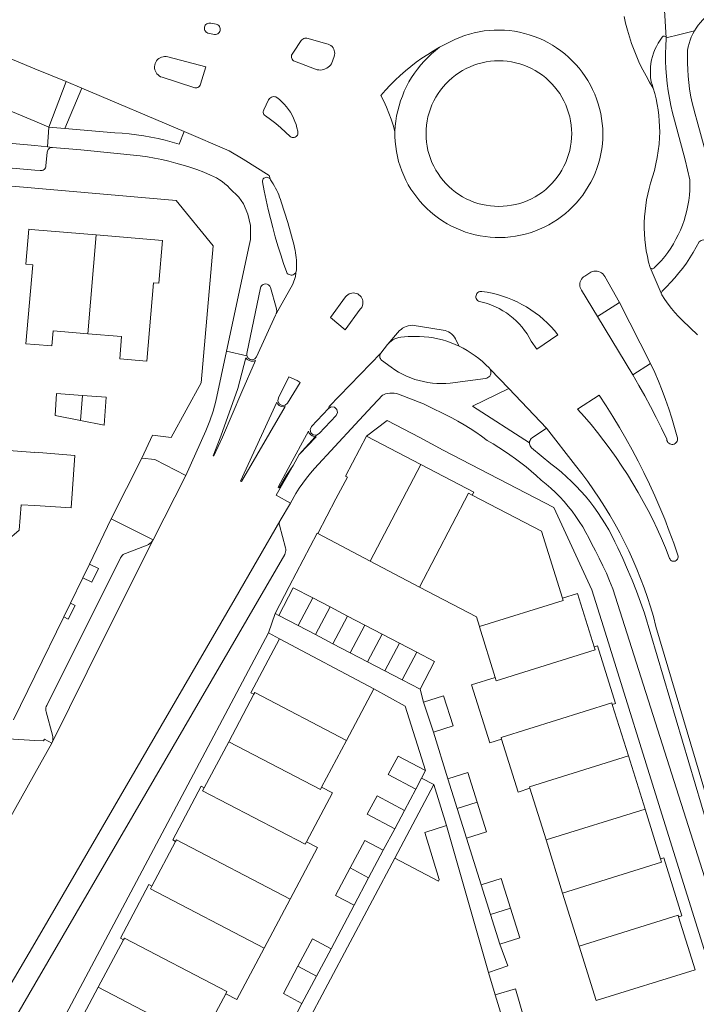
# Model space of a CAD drawing. Header units: metres. Extents: x 89888 to 94270, y 464165 to 468904.
# Tile 97 of 256: x 91870 to 91936, y 466057 to 466152. Entities that reach past the tile are written whole.
import ezdxf

# ---------------------------------------------------------------- set-up
doc = ezdxf.new("R2010")
doc.units = ezdxf.units.M
for name, color, linetype, lineweight in [('B_BEBOUWINGSGRENS_0', 251, 'CONTINUOUS', 13), ('B_TUSSENMUUR_0', 251, 'CONTINUOUS', 13), ('G_GRENS_ALGEMEEN_0', 251, 'CONTINUOUS', 13), ('T_MUUR_30CM_LIJN_0', 251, 'CONTINUOUS', 13), ('V_WEGGRENS_0', 251, 'CONTINUOUS', 13)]:
    doc.layers.add(name, color=color, linetype=linetype, lineweight=lineweight)

# ---------------------------------------------------------------- blocks, each defined once
blk = doc.blocks.new('OGT_BLOK2_ACAD_1_FMEBLOCK6')
at = {"layer": 'B_BEBOUWINGSGRENS_0'}
for points in [[(-18.691, -10.916), (-16.905, 4.217), (-17.093, 4.233), (-16.107, 10.916), (18.691, 8.258)], [(18.691, 3.08), (17.349, 3.155), (17.154, 0.711), (15.977, -0.342), (14.737, -0.271)]]:
    blk.add_lwpolyline(points, dxfattribs=at)
blk = doc.blocks.new('OGT_BLOK3_ACAD_1_FMEBLOCK26')
at = {"layer": 'V_WEGGRENS_0'}
blk.add_line((-10.631, -21.971), (-11.348, -21.577), dxfattribs=at)
blk.add_lwpolyline([(-11.348, -20.771), (1.271, 2.997), (11.348, 21.971)], dxfattribs=at)
blk = doc.blocks.new('OGT_BLOK3_ACAD_1_FMEBLOCK1')
at = {"layer": 'B_BEBOUWINGSGRENS_0'}
blk.add_line((2.981, 5.138), (-2.982, 5.636), dxfattribs=at)
blk.add_lwpolyline([(-2.982, -5.499), (-1.338, -5.636), (-1.217, -4.182), (2.165, -4.464)], dxfattribs=at)

msp = doc.modelspace()

# ---------------------------------------------------------------- linework, layer by layer
at = {"layer": 'B_BEBOUWINGSGRENS_0'}
for p, q in [((91904.106, 466111.924), (91909.377, 466109.17)), ((91899.375, 466102.452), (91901.138, 466105.817)), ((91904.47, 466099.771), (91899.375, 466102.452)), ((91909.249, 466097.256), (91904.47, 466099.771)), ((91898.882, 466096.204), (91900.565, 466095.323)), ((91900.565, 466095.323), (91902.249, 466094.442)), ((91897.48, 466093.516), (91895.583, 466094.509)), ((91902.249, 466094.442), (91903.932, 466093.561)), ((91899.163, 466092.636), (91897.48, 466093.516)), ((91903.932, 466093.561), (91905.615, 466092.68)), ((91895.661, 466092.229), (91904.818, 466087.362)), ((91900.842, 466091.757), (91899.163, 466092.636)), ((91905.615, 466092.68), (91907.299, 466091.799)), ((91902.53, 466090.874), (91900.842, 466091.757)), ((91907.299, 466091.799), (91908.982, 466090.918)), ((91904.213, 466089.993), (91902.53, 466090.874)), ((91908.982, 466090.918), (91910.71, 466090.014)), ((91905.897, 466089.112), (91904.213, 466089.993)), ((91907.58, 466088.232), (91905.897, 466089.112)), ((91910.71, 466090.014), (91909.305, 466087.329)), ((91909.305, 466087.329), (91907.58, 466088.232)), ((91904.818, 466087.362), (91902.157, 466082.357)), ((91890.723, 466082.235), (91893.176, 466086.842)), ((91910.595, 466083.145), (91909.653, 466086.074)), ((91927.975, 466085.846), (91929.537, 466080.849)), ((91888.336, 466077.752), (91890.723, 466082.235)), ((91902.157, 466082.357), (91899.748, 466077.825)), ((91929.537, 466080.849), (91931.149, 466075.693)), ((91909.455, 466078.69), (91908.899, 466077.634)), ((91909.845, 466079.431), (91909.455, 466078.69)), ((91912.901, 466075.744), (91911.996, 466078.624)), ((91921.541, 466072.688), (91919.979, 466077.704)), ((91913.807, 466072.864), (91912.901, 466075.744)), ((91907.803, 466075.556), (91906.846, 466073.775)), ((91931.149, 466075.693), (91932.662, 466070.851)), ((91883.261, 466068.208), (91885.564, 466072.547)), ((91923.147, 466067.532), (91921.541, 466072.688)), ((91905.729, 466071.681), (91904.314, 466069.012)), ((91904.314, 466069.012), (91902.899, 466066.343)), ((91916.143, 466065.452), (91915.234, 466068.328)), ((91924.752, 466062.376), (91923.147, 466067.532)), ((91896.68, 466066.942), (91894.151, 466062.171)), ((91917.053, 466062.576), (91916.143, 466065.452)), ((91878.054, 466058.39), (91880.506, 466062.997)), ((91900.668, 466062.124), (91899.25, 466059.46)), ((91899.25, 466059.46), (91897.833, 466056.797)), ((91875.669, 466053.908), (91878.054, 466058.39)), ((91890.439, 466057.742), (91888.019, 466053.189)), ((91917.502, 466054.694), (91916.605, 466057.631))]:
    msp.add_line(p, q, dxfattribs=at)
for points in [[(91871.898, 466131.969), (91871.299, 466132.019), (91871.017, 466128.632), (91871.71, 466128.567), (91871.038, 466120.906), (91871.898, 466120.835)], [(91877.045, 466121.87), (91880.327, 466121.596), (91880.145, 466119.426), (91882.776, 466119.206), (91883.41, 466126.825), (91883.943, 466126.781), (91884.289, 466130.936), (91877.861, 466131.472)], [(91876.535, 466115.871), (91873.993, 466116.058), (91873.874, 466113.92), (91876.329, 466113.442)], [(91876.329, 466113.442), (91878.631, 466112.993), (91878.813, 466115.703), (91876.535, 466115.871)], [(91901.138, 466105.817), (91902.243, 466107.925), (91902.064, 466108.019), (91904.106, 466111.924)], [(91871.898, 466110.35), (91875.772, 466110.054), (91875.419, 466104.972), (91871.898, 466105.171)], [(91909.377, 466109.17), (91914.519, 466106.483), (91914.367, 466106.193)], [(91914.367, 466106.193), (91921.094, 466102.678), (91923.133, 466096.17)], [(91895.583, 466094.509), (91896.982, 466097.198), (91898.882, 466096.204)], [(91915.069, 466093.421), (91914.771, 466094.351), (91909.249, 466097.256)], [(91923.133, 466096.17), (91924.591, 466096.63), (91926.221, 466091.462)], [(91916.611, 466088.477), (91915.081, 466093.383), (91915.069, 466093.421)], [(91893.176, 466086.842), (91892.883, 466086.997), (91895.661, 466092.229)], [(91926.221, 466091.462), (91926.542, 466091.562), (91928.291, 466085.944), (91927.975, 466085.846)], [(91917.223, 466082.48), (91916.064, 466082.121), (91914.315, 466087.768), (91916.611, 466088.477)], [(91909.653, 466086.074), (91911.586, 466086.696), (91912.528, 466083.767), (91910.595, 466083.145)], [(91919.979, 466077.704), (91918.833, 466077.336), (91917.223, 466082.48)], [(91908.899, 466077.634), (91906.218, 466079.044), (91907.163, 466080.842), (91909.845, 466079.431)], [(91911.996, 466078.624), (91913.942, 466079.236), (91914.845, 466076.356)], [(91885.564, 466072.547), (91885.285, 466072.696), (91888.053, 466077.902), (91888.336, 466077.752)], [(91899.748, 466077.825), (91900.808, 466077.262), (91898.278, 466072.503)], [(91906.846, 466073.775), (91904.177, 466075.209), (91905.133, 466076.989), (91907.803, 466075.556)], [(91914.845, 466076.356), (91915.748, 466073.475), (91913.807, 466072.864)], [(91898.278, 466072.503), (91899.331, 466071.943), (91896.68, 466066.942)], [(91902.512, 466069.967), (91903.926, 466072.636), (91905.729, 466071.681)], [(91932.662, 466070.851), (91932.972, 466070.948), (91934.726, 466065.33), (91934.401, 466065.229)], [(91902.899, 466066.343), (91901.097, 466067.298), (91902.512, 466069.967)], [(91880.506, 466062.997), (91880.215, 466063.151), (91882.979, 466068.358), (91883.261, 466068.208)], [(91915.234, 466068.328), (91917.179, 466068.943), (91918.088, 466066.068)], [(91918.088, 466066.068), (91918.998, 466063.192), (91917.053, 466062.576)], [(91934.401, 466065.229), (91936.023, 466060.063), (91926.403, 466057.074), (91924.752, 466062.376)], [(91897.45, 466060.419), (91898.867, 466063.082), (91900.668, 466062.124)], [(91894.151, 466062.171), (91891.504, 466057.177), (91890.439, 466057.742)], [(91897.833, 466056.797), (91896.032, 466057.755), (91897.45, 466060.419)], [(91916.605, 466057.631), (91918.559, 466058.227), (91919.426, 466055.306), (91917.502, 466054.694)]]:
    msp.add_lwpolyline(points, dxfattribs=at)
at = {"layer": 'B_TUSSENMUUR_0'}
for p, q in [((91877.045, 466121.87), (91877.861, 466131.472)), ((91876.329, 466113.442), (91876.535, 466115.871)), ((91904.47, 466099.771), (91909.377, 466109.17)), ((91897.48, 466093.516), (91898.882, 466096.204)), ((91899.163, 466092.636), (91900.565, 466095.323)), ((91900.842, 466091.757), (91902.249, 466094.442)), ((91902.53, 466090.874), (91903.932, 466093.561)), ((91904.213, 466089.993), (91905.615, 466092.68)), ((91905.897, 466089.112), (91907.299, 466091.799)), ((91907.58, 466088.232), (91908.982, 466090.918)), ((91914.845, 466076.356), (91912.901, 466075.744)), ((91931.149, 466075.693), (91921.541, 466072.688)), ((91902.512, 466069.967), (91904.314, 466069.012)), ((91918.088, 466066.068), (91916.143, 466065.452)), ((91897.45, 466060.419), (91899.25, 466059.46)), ((91888.019, 466053.189), (91878.054, 466058.39))]:
    msp.add_line(p, q, dxfattribs=at)
for points in [[(91909.249, 466097.256), (91914.011, 466106.379), (91914.367, 466106.193)], [(91915.069, 466093.421), (91923.197, 466095.963), (91923.133, 466096.17)], [(91916.611, 466088.477), (91916.711, 466088.157), (91926.317, 466091.156), (91926.221, 466091.462)], [(91893.176, 466086.842), (91893.259, 466087.002), (91902.157, 466082.357)], [(91927.975, 466085.846), (91927.921, 466086.017), (91917.174, 466082.635), (91917.223, 466082.48)], [(91890.723, 466082.235), (91899.624, 466077.588), (91899.748, 466077.825)], [(91929.537, 466080.849), (91919.935, 466077.843), (91919.979, 466077.704)], [(91888.336, 466077.752), (91888.187, 466077.467), (91898.154, 466072.265), (91898.278, 466072.503)], [(91885.564, 466072.547), (91885.645, 466072.702), (91896.68, 466066.942)], [(91932.662, 466070.851), (91932.76, 466070.538), (91923.147, 466067.532)], [(91883.261, 466068.208), (91883.116, 466067.931), (91894.151, 466062.171)], [(91934.401, 466065.229), (91934.354, 466065.38), (91924.752, 466062.376)], [(91880.506, 466062.997), (91880.59, 466063.158), (91890.552, 466057.958), (91890.439, 466057.742)]]:
    msp.add_lwpolyline(points, dxfattribs=at)
at = {"layer": 'G_GRENS_ALGEMEEN_0'}
for p, q in [((91877.219, 466099.498), (91876.565, 466098.159)), ((91875.364, 466095.7), (91874.706, 466094.353)), ((91894.594, 466092.805), (91895.661, 466092.229)), ((91909.653, 466086.074), (91909.305, 466087.329)), ((91911.996, 466078.624), (91910.595, 466083.145)), ((91911.869, 466074.094), (91915.956, 466059.807)), ((91915.234, 466068.328), (91913.807, 466072.864)), ((91916.605, 466057.631), (91915.956, 466059.807))]:
    msp.add_line(p, q, dxfattribs=at)
for points in [[(91904.818, 466087.362), (91907.845, 466085.694), (91909.845, 466079.431)], [(91915.956, 466059.807), (91917.818, 466060.461), (91917.053, 466062.576)]]:
    msp.add_lwpolyline(points, dxfattribs=at)
at = {"layer": 'T_MUUR_30CM_LIJN_0'}
msp.add_line((91895.583, 466094.509), (91895.245, 466094.687), dxfattribs=at)
msp.add_lwpolyline([(91895.245, 466094.687), (91896.598, 466097.31), (91899.314, 466102.484), (91899.375, 466102.452)], dxfattribs=at)
at = {"layer": 'V_WEGGRENS_0'}
for p, q in [((91871.898, 466147.623), (91866.911, 466149.674)), ((91874.949, 466146.369), (91871.898, 466147.623)), ((91871.898, 466142.516), (91863.996, 466145.863)), ((91873.266, 466141.937), (91874.949, 466146.369)), ((91874.796, 466141.816), (91876.468, 466145.744)), ((91876.468, 466145.744), (91874.949, 466146.369)), ((91876.468, 466145.744), (91886.396, 466141.513)), ((91873.266, 466141.937), (91871.898, 466142.516)), ((91873.116, 466140.042), (91873.266, 466141.937)), ((91873.266, 466141.937), (91874.796, 466141.816)), ((91871.898, 466140.151), (91873.116, 466140.042)), ((91873.611, 466139.982), (91873.116, 466140.042)), ((91871.898, 466136.005), (91885.624, 466134.805)), ((91897.226, 466127.794), (91897.317, 466128.078)), ((91932.721, 466125.824), (91931.644, 466128.294)), ((91926.535, 466123.543), (91928.662, 466124.901)), ((91931.697, 466118.985), (91928.662, 466124.901)), ((91926.535, 466123.543), (91929.96, 466117.872)), ((91907.309, 466122.171), (91906.174, 466120.862)), ((91892.49, 466119.724), (91890.513, 466120.164)), ((91931.697, 466118.985), (91929.96, 466117.872)), ((91916.098, 466118.438), (91917.916, 466116.538)), ((91917.916, 466116.538), (91921.597, 466112.692)), ((91926.683, 466115.91), (91924.599, 466114.557)), ((91904.106, 466111.924), (91906.11, 466113.428)), ((91897.567, 466110.126), (91899.106, 466111.866)), ((91897.567, 466110.126), (91899.201, 466111.856)), ((91899.106, 466111.866), (91899.243, 466112.02)), ((91899.201, 466111.856), (91899.106, 466111.866)), ((91882.303, 466109.798), (91879.312, 466103.886)), ((91896.979, 466109.066), (91897.567, 466110.126)), ((91895.337, 466106.2), (91896.979, 466109.066)), ((91883.388, 466101.842), (91886.565, 466108.096)), ((91896.711, 466105.401), (91895.337, 466106.2)), ((91879.312, 466103.886), (91877.219, 466099.498)), ((91879.312, 466103.886), (91883.388, 466101.842)), ((91876.565, 466098.159), (91875.364, 466095.7)), ((91874.706, 466094.353), (91871.898, 466088.602)), ((91894.594, 466092.805), (91895.245, 466094.687)), ((91871.898, 466088.602), (91869.823, 466084.353)), ((91868.779, 466082.544), (91871.898, 466082.355)), ((91871.898, 466079.14), (91873.536, 466082.079)), ((91873.536, 466082.079), (91873.546, 466082.098)), ((91868.667, 466073.342), (91871.898, 466079.14)), ((91910.629, 466078.072), (91909.455, 466078.69)), ((91906.855, 466070.916), (91910.629, 466078.072)), ((91908.899, 466077.634), (91907.803, 466075.556)), ((91910.629, 466078.072), (91911.869, 466074.094)), ((91906.846, 466073.775), (91905.729, 466071.681)), ((91890.334, 466039.828), (91906.855, 466070.916)), ((91902.899, 466066.343), (91900.668, 466062.124)), ((91897.833, 466056.797), (91895.596, 466052.56))]:
    msp.add_line(p, q, dxfattribs=at)
for points in [[(91932.239, 466154.724), (91932.39, 466154.616), (91932.529, 466154.492), (91932.653, 466154.354), (91932.762, 466154.203), (91932.854, 466154.042), (91932.928, 466153.871), (91932.982, 466153.694), (91933.018, 466153.511), (91933.033, 466153.326), (91933.215, 466150.607)], [(91929.119, 466152.709), (91929.269, 466152.037), (91929.441, 466151.371), (91929.635, 466150.711), (91929.851, 466150.057), (91930.089, 466149.412), (91930.348, 466148.774), (91930.627, 466148.145), (91930.928, 466147.526), (91931.249, 466146.917), (91931.59, 466146.319), (91931.95, 466145.733)], [(91935.944, 466151.291), (91936.119, 466151.575), (91936.312, 466151.847), (91936.521, 466152.106), (91936.746, 466152.352), (91936.986, 466152.584), (91937.24, 466152.8)], [(91889.491, 466151.961), (91888.984, 466152.047), (91888.883, 466152.062), (91888.78, 466152.056), (91888.682, 466152.029), (91888.59, 466151.982), (91888.51, 466151.919), (91888.445, 466151.84), (91888.397, 466151.749), (91888.368, 466151.651), (91888.36, 466151.549), (91888.373, 466151.447), (91888.406, 466151.35), (91888.458, 466151.262), (91888.527, 466151.186), (91888.61, 466151.126), (91888.703, 466151.084)], [(91888.703, 466151.084), (91889.352, 466150.943), (91889.456, 466150.945), (91889.557, 466150.968), (91889.652, 466151.011), (91889.736, 466151.071), (91889.806, 466151.148), (91889.86, 466151.237), (91889.894, 466151.335), (91889.908, 466151.438), (91889.901, 466151.542), (91889.874, 466151.642), (91889.827, 466151.734), (91889.762, 466151.816), (91889.682, 466151.882), (91889.591, 466151.931), (91889.491, 466151.961)], [(91906.863, 466141.536), (91906.864, 466141.045), (91906.889, 466140.554), (91906.938, 466140.065), (91907.011, 466139.579), (91907.107, 466139.097), (91907.227, 466138.621), (91907.369, 466138.151), (91907.535, 466137.688), (91907.722, 466137.234), (91907.932, 466136.79), (91908.163, 466136.356), (91908.414, 466135.934), (91908.686, 466135.525), (91908.978, 466135.129), (91909.288, 466134.749), (91909.617, 466134.383), (91909.963, 466134.034), (91910.325, 466133.703), (91910.703, 466133.389), (91911.096, 466133.094), (91911.503, 466132.819), (91911.923, 466132.564), (91912.355, 466132.329), (91912.797, 466132.116), (91913.25, 466131.924), (91913.711, 466131.755), (91914.18, 466131.609), (91914.656, 466131.485), (91915.137, 466131.385), (91915.622, 466131.308), (91916.11, 466131.255), (91916.601, 466131.226), (91917.092, 466131.22), (91917.583, 466131.239), (91918.072, 466131.281), (91918.559, 466131.347), (91919.042, 466131.437), (91919.52, 466131.55), (91919.992, 466131.687), (91920.457, 466131.846), (91920.914, 466132.027), (91921.361, 466132.231), (91921.798, 466132.456), (91922.223, 466132.702), (91922.636, 466132.968), (91923.035, 466133.254), (91923.42, 466133.559), (91923.79, 466133.883), (91924.143, 466134.224), (91924.48, 466134.582), (91924.798, 466134.956), (91925.099, 466135.345), (91925.379, 466135.748), (91925.64, 466136.165), (91925.881, 466136.593), (91926.1, 466137.033), (91926.297, 466137.483), (91926.473, 466137.942), (91926.625, 466138.409), (91926.755, 466138.882), (91926.862, 466139.362), (91926.945, 466139.846), (91927.005, 466140.334), (91927.041, 466140.824), (91927.053, 466141.315), (91927.037, 466141.807), (91926.996, 466142.298), (91926.932, 466142.786), (91926.845, 466143.27), (91926.734, 466143.749), (91926.6, 466144.223), (91926.443, 466144.69), (91926.264, 466145.148), (91926.063, 466145.597), (91925.84, 466146.036), (91925.596, 466146.464), (91925.332, 466146.879), (91925.048, 466147.281), (91924.745, 466147.669), (91924.424, 466148.042), (91924.084, 466148.399), (91923.728, 466148.738), (91923.356, 466149.061), (91922.969, 466149.364), (91922.567, 466149.649), (91922.153, 466149.914), (91921.725, 466150.158), (91921.287, 466150.382), (91920.838, 466150.584), (91920.38, 466150.764), (91919.914, 466150.922), (91919.44, 466151.057), (91918.961, 466151.168), (91918.477, 466151.257), (91917.989, 466151.322), (91917.498, 466151.363), (91917.006, 466151.38), (91916.514, 466151.374), (91916.023, 466151.343), (91915.534, 466151.289), (91915.048, 466151.212), (91914.566, 466151.111), (91914.09, 466150.986), (91913.62, 466150.839), (91913.158, 466150.669), (91912.759, 466150.493), (91912.364, 466150.309), (91911.972, 466150.116), (91911.585, 466149.915), (91911.202, 466149.707)], [(91933.215, 466150.607), (91934.543, 466150.954), (91935.944, 466151.291)], [(91935.944, 466151.291), (91935.786, 466150.997), (91935.647, 466150.694), (91935.527, 466150.383), (91935.427, 466150.065), (91935.346, 466149.742), (91935.286, 466149.414), (91935.268, 466148.788), (91935.27, 466148.162), (91935.293, 466147.536), (91935.335, 466146.911), (91935.397, 466146.288), (91935.48, 466145.668), (91935.582, 466145.05), (91935.704, 466144.436), (91935.845, 466143.826), (91936.007, 466143.221), (91936.187, 466142.621), (91947.959, 466099.757)], [(91897.072, 466149.325), (91896.871, 466149.025), (91896.832, 466148.93), (91896.813, 466148.83), (91896.817, 466148.727), (91896.842, 466148.628), (91896.887, 466148.536), (91896.952, 466148.456), (91897.031, 466148.392), (91897.123, 466148.346), (91899.303, 466147.525), (91899.463, 466147.501), (91899.625, 466147.497), (91899.787, 466147.512), (91899.945, 466147.546), (91900.099, 466147.599), (91900.244, 466147.67), (91900.381, 466147.758), (91900.505, 466147.862), (91900.617, 466147.98), (91900.713, 466148.11), (91900.959, 466148.814), (91900.998, 466148.956), (91901.015, 466149.103), (91901.008, 466149.251), (91900.978, 466149.396), (91900.925, 466149.534), (91900.852, 466149.662), (91900.759, 466149.777), (91900.649, 466149.876), (91900.526, 466149.957), (91900.391, 466150.017), (91900.248, 466150.055), (91898.32, 466150.583), (91898.215, 466150.592), (91898.11, 466150.581), (91898.009, 466150.551), (91897.915, 466150.504), (91897.831, 466150.44), (91897.76, 466150.362), (91897.705, 466150.272), (91897.072, 466149.325)], [(91933.215, 466150.607), (91933.216, 466150.551), (91933.171, 466149.824), (91933.15, 466149.096), (91933.152, 466148.368), (91933.177, 466147.641), (91933.226, 466146.914), (91933.298, 466146.19), (91933.393, 466145.468), (91933.512, 466144.749), (91933.653, 466144.035), (91933.817, 466143.326), (91934.004, 466142.622), (91935.053, 466138.766), (91935.506, 466136.823), (91935.512, 466136.323), (91935.496, 466135.823), (91935.458, 466135.324), (91935.398, 466134.827), (91935.317, 466134.334), (91935.214, 466133.845), (91935.089, 466133.36), (91934.944, 466132.882), (91934.777, 466132.41), (91934.59, 466131.946), (91934.383, 466131.491), (91934.155, 466131.045), (91933.909, 466130.61), (91933.644, 466130.186), (91933.36, 466129.774), (91933.058, 466129.375), (91932.74, 466128.989), (91932.404, 466128.618), (91932.053, 466128.262), (91931.991, 466128.214), (91931.919, 466128.186), (91931.841, 466128.181), (91931.765, 466128.198), (91931.697, 466128.237), (91931.644, 466128.294)], [(91931.95, 466145.733), (91931.911, 466145.862), (91931.871, 466145.991), (91931.829, 466146.119), (91931.787, 466146.247), (91931.743, 466146.374), (91931.695, 466146.722), (91931.67, 466147.073), (91931.667, 466147.424), (91931.686, 466147.775), (91931.727, 466148.125), (91931.791, 466148.47), (91931.875, 466148.811), (91931.982, 466149.146), (91932.109, 466149.474), (91932.257, 466149.793), (91932.425, 466150.102), (91932.612, 466150.4), (91932.817, 466150.685), (91932.859, 466150.736), (91932.914, 466150.772), (91932.978, 466150.79), (91933.044, 466150.787), (91933.106, 466150.765), (91933.158, 466150.724), (91933.196, 466150.67), (91933.215, 466150.607)], [(91911.202, 466149.707), (91910.619, 466149.369), (91910.047, 466149.012), (91909.487, 466148.637), (91908.939, 466148.244), (91908.404, 466147.833), (91907.883, 466147.405), (91907.376, 466146.961), (91906.883, 466146.501), (91906.406, 466146.025), (91905.944, 466145.534), (91905.498, 466145.028), (91905.777, 466144.467), (91906.036, 466143.897), (91906.274, 466143.318), (91906.491, 466142.731), (91906.688, 466142.137), (91906.863, 466141.536)], [(91906.863, 466141.536), (91906.896, 466142.038), (91906.953, 466142.538), (91907.033, 466143.035), (91907.137, 466143.528), (91907.263, 466144.015), (91907.412, 466144.496), (91907.584, 466144.969), (91907.777, 466145.434), (91907.992, 466145.889), (91908.228, 466146.334), (91908.485, 466146.767), (91908.762, 466147.187), (91909.058, 466147.594), (91909.372, 466147.987), (91909.705, 466148.364), (91910.055, 466148.726), (91910.422, 466149.071), (91910.805, 466149.398), (91911.202, 466149.707)], [(91888.496, 466147.8), (91884.8, 466148.776), (91884.651, 466148.801), (91884.5, 466148.804), (91884.35, 466148.785), (91884.204, 466148.744), (91884.066, 466148.683), (91883.939, 466148.602), (91883.824, 466148.503), (91883.726, 466148.388), (91883.645, 466148.261), (91883.583, 466148.123), (91883.543, 466147.977), (91883.524, 466147.827), (91883.527, 466147.676), (91883.553, 466147.527), (91883.6, 466147.383), (91883.667, 466147.248), (91883.753, 466147.124), (91883.857, 466147.014), (91883.975, 466146.92), (91884.106, 466146.844), (91884.247, 466146.789), (91887.324, 466145.791)], [(91786.915, 466147.514), (91790.825, 466147.318), (91794.73, 466147.026), (91871.898, 466140.151)], [(91887.324, 466145.791), (91887.424, 466145.763), (91887.527, 466145.757), (91887.63, 466145.773), (91887.727, 466145.811), (91887.813, 466145.868), (91887.885, 466145.942), (91887.94, 466146.03), (91887.975, 466146.128), (91888.496, 466147.8)], [(91924.03, 466141.315), (91924.018, 466141.726), (91923.982, 466142.136), (91923.923, 466142.543), (91923.839, 466142.946), (91923.733, 466143.344), (91923.603, 466143.734), (91923.452, 466144.116), (91923.278, 466144.489), (91923.082, 466144.852), (91922.866, 466145.202), (91922.63, 466145.539), (91922.375, 466145.861), (91922.102, 466146.169), (91921.811, 466146.46), (91921.503, 466146.733), (91921.181, 466146.988), (91920.844, 466147.224), (91920.494, 466147.44), (91920.131, 466147.636), (91919.758, 466147.81), (91919.376, 466147.961), (91918.986, 466148.091), (91918.588, 466148.197), (91918.185, 466148.281), (91917.778, 466148.34), (91917.368, 466148.376), (91916.957, 466148.388), (91916.546, 466148.376), (91916.136, 466148.34), (91915.729, 466148.281), (91915.326, 466148.197), (91914.928, 466148.091), (91914.538, 466147.961), (91914.156, 466147.81), (91913.783, 466147.636), (91913.421, 466147.44), (91913.07, 466147.224), (91912.733, 466146.988), (91912.411, 466146.733), (91912.103, 466146.46), (91911.812, 466146.169), (91911.539, 466145.861), (91911.284, 466145.539), (91911.048, 466145.202), (91910.832, 466144.852), (91910.636, 466144.489), (91910.462, 466144.116), (91910.311, 466143.734), (91910.181, 466143.344), (91910.075, 466142.946), (91909.991, 466142.543), (91909.932, 466142.136), (91909.896, 466141.726), (91909.884, 466141.315), (91909.896, 466140.904), (91909.932, 466140.494), (91909.991, 466140.087), (91910.075, 466139.684), (91910.181, 466139.286), (91910.311, 466138.896), (91910.462, 466138.514), (91910.636, 466138.141), (91910.832, 466137.779), (91911.048, 466137.428), (91911.284, 466137.091), (91911.539, 466136.769), (91911.812, 466136.461), (91912.103, 466136.17), (91912.411, 466135.897), (91912.733, 466135.642), (91913.07, 466135.406), (91913.421, 466135.19), (91913.783, 466134.994), (91914.156, 466134.82), (91914.538, 466134.669), (91914.928, 466134.539), (91915.326, 466134.433), (91915.729, 466134.349), (91916.136, 466134.29), (91916.546, 466134.254), (91916.957, 466134.242), (91917.368, 466134.254), (91917.778, 466134.29), (91918.185, 466134.349), (91918.588, 466134.433), (91918.986, 466134.539), (91919.376, 466134.669), (91919.758, 466134.82), (91920.131, 466134.994), (91920.494, 466135.19), (91920.844, 466135.406), (91921.181, 466135.642), (91921.503, 466135.897), (91921.811, 466136.17), (91922.102, 466136.461), (91922.375, 466136.769), (91922.63, 466137.091), (91922.866, 466137.428), (91923.082, 466137.779), (91923.278, 466138.141), (91923.452, 466138.514), (91923.603, 466138.896), (91923.733, 466139.286), (91923.839, 466139.684), (91923.923, 466140.087), (91923.982, 466140.494), (91924.018, 466140.904), (91924.03, 466141.315)], [(91770.029, 466145.691), (91772.528, 466143.838), (91773.466, 466144.068), (91774.41, 466144.277), (91775.357, 466144.466), (91776.309, 466144.633), (91777.264, 466144.779), (91778.222, 466144.905), (91779.182, 466145.009), (91780.145, 466145.092), (91781.109, 466145.153), (91782.074, 466145.194), (91783.04, 466145.213), (91784.006, 466145.211), (91784.972, 466145.187), (91785.937, 466145.142), (91786.901, 466145.076), (91809.101, 466143.342), (91871.898, 466137.778)], [(91931.644, 466128.294), (91931.5, 466128.83), (91931.377, 466129.371), (91931.274, 466129.917), (91931.193, 466130.465), (91931.132, 466131.017), (91931.093, 466131.571), (91931.075, 466132.125), (91931.078, 466132.68), (91931.102, 466133.235), (91931.148, 466133.788), (91931.215, 466134.339), (91931.303, 466134.887), (91931.411, 466135.431), (91931.541, 466135.971), (91931.691, 466136.505), (91931.884, 466137.122), (91932.055, 466137.745), (91932.203, 466138.374), (91932.328, 466139.008), (91932.43, 466139.647), (91932.51, 466140.288), (91932.566, 466140.932), (91932.574, 466141.472), (91932.563, 466142.012), (91932.533, 466142.551), (91932.483, 466143.089), (91932.415, 466143.625), (91932.327, 466144.158), (91932.22, 466144.687), (91932.094, 466145.213), (91931.95, 466145.733)], [(91894.142, 466143.631), (91894.098, 466143.546), (91894.075, 466143.454), (91894.076, 466143.358), (91894.099, 466143.266), (91894.144, 466143.182), (91894.209, 466143.111), (91894.288, 466143.058), (91894.792, 466142.677), (91895.285, 466142.284), (91895.769, 466141.877), (91896.241, 466141.459), (91896.703, 466141.028), (91896.789, 466140.978), (91896.884, 466140.948), (91896.982, 466140.938), (91897.081, 466140.949), (91897.175, 466140.98), (91897.261, 466141.031), (91897.334, 466141.098), (91897.391, 466141.179), (91897.43, 466141.271), (91897.449, 466141.368), (91897.447, 466141.467), (91897.424, 466141.564), (91897.353, 466141.884), (91897.263, 466142.199), (91897.153, 466142.507), (91897.024, 466142.809), (91896.878, 466143.101), (91896.713, 466143.385), (91896.531, 466143.657), (91896.333, 466143.918), (91896.119, 466144.166), (91895.891, 466144.401), (91895.648, 466144.62), (91895.392, 466144.825), (91895.294, 466144.876), (91895.188, 466144.906), (91895.078, 466144.913), (91894.969, 466144.899), (91894.865, 466144.863), (91894.77, 466144.806), (91894.689, 466144.732), (91894.624, 466144.643), (91894.599, 466144.59), (91894.142, 466143.631)], [(91765.203, 466140.195), (91766.262, 466140.561), (91767.328, 466140.905), (91768.401, 466141.229), (91769.48, 466141.531), (91770.565, 466141.811), (91771.655, 466142.07), (91772.75, 466142.307), (91773.85, 466142.523), (91774.953, 466142.716), (91776.06, 466142.888), (91777.171, 466143.037), (91778.284, 466143.164), (91779.4, 466143.269), (91780.517, 466143.352), (91781.636, 466143.413), (91782.756, 466143.452), (91783.876, 466143.468), (91784.996, 466143.462), (91786.117, 466143.433), (91787.236, 466143.383), (91788.354, 466143.31), (91871.898, 466136.005)], [(91886.396, 466141.513), (91885.912, 466140.292), (91885.234, 466140.492), (91884.55, 466140.674), (91883.862, 466140.836), (91883.17, 466140.978), (91882.473, 466141.101), (91881.774, 466141.205), (91881.072, 466141.289), (91880.368, 466141.353), (91879.662, 466141.397), (91874.796, 466141.816)], [(91894.784, 466136.828), (91894.647, 466137.243), (91892.133, 466138.834), (91890.768, 466139.629), (91886.396, 466141.513)], [(91871.898, 466137.778), (91872.42, 466137.732), (91872.52, 466137.725), (91872.619, 466137.74), (91872.713, 466137.774), (91872.797, 466137.827), (91872.869, 466137.897), (91872.925, 466137.98), (91872.963, 466138.073), (91872.98, 466138.171), (91873.101, 466139.509), (91873.114, 466139.605), (91873.145, 466139.696), (91873.194, 466139.779), (91873.258, 466139.852), (91873.334, 466139.91), (91873.421, 466139.952), (91873.515, 466139.976), (91873.611, 466139.982)], [(91888.955, 466137.293), (91888.298, 466137.563), (91887.634, 466137.815), (91886.963, 466138.049), (91886.286, 466138.264), (91885.603, 466138.46), (91884.915, 466138.638), (91884.222, 466138.796), (91883.526, 466138.936), (91882.825, 466139.056), (91882.122, 466139.157), (91876.348, 466139.734), (91873.611, 466139.982)], [(91888.955, 466137.293), (91889.254, 466137.159), (91889.544, 466137.007), (91889.824, 466136.838), (91890.094, 466136.651), (91890.351, 466136.449), (91890.596, 466136.231), (91890.827, 466135.999), (91891.719, 466135.158), (91892.169, 466134.485), (91892.595, 466133.496), (91892.84, 466132.373), (91892.854, 466131.027)], [(91894.784, 466136.828), (91894.738, 466136.91), (91894.673, 466136.98), (91894.595, 466137.033), (91894.506, 466137.065), (91894.412, 466137.077), (91894.318, 466137.066), (91894.229, 466137.034), (91894.15, 466136.982), (91894.085, 466136.913), (91894.038, 466136.83), (91894.012, 466136.74), (91894.007, 466136.645), (91894.178, 466135.747), (91894.364, 466134.852), (91894.564, 466133.959), (91894.778, 466133.07), (91895.006, 466132.185)], [(91897.317, 466128.078), (91897.32, 466128.317), (91897.317, 466128.556), (91897.308, 466128.795), (91897.292, 466129.034), (91897.27, 466129.272), (91897.242, 466129.51), (91897.208, 466129.747), (91897.168, 466129.983), (91897.122, 466130.217), (91897.07, 466130.451), (91896.456, 466132.675), (91895.823, 466134.685), (91895.75, 466134.913), (91895.67, 466135.138), (91895.582, 466135.361), (91895.488, 466135.58), (91895.387, 466135.797), (91895.28, 466136.011), (91895.165, 466136.221), (91895.045, 466136.427), (91894.917, 466136.63), (91894.784, 466136.828)], [(91885.624, 466134.805), (91889.199, 466130.409), (91888.045, 466117.111), (91885.137, 466111.793), (91883.337, 466112.027), (91882.303, 466109.798)], [(91895.006, 466132.185), (91895.248, 466131.303), (91895.504, 466130.425), (91895.774, 466129.551), (91896.057, 466128.682), (91896.354, 466127.817), (91896.416, 466127.734), (91896.494, 466127.665), (91896.583, 466127.613), (91896.681, 466127.58), (91896.784, 466127.567), (91896.887, 466127.575), (91896.987, 466127.603), (91897.079, 466127.65), (91897.16, 466127.715), (91897.226, 466127.794)], [(91892.854, 466131.027), (91892.721, 466130.438), (91890.513, 466120.164)], [(91937.291, 466130.62), (91937.25, 466130.722), (91937.187, 466130.812), (91937.107, 466130.887), (91937.013, 466130.943), (91936.908, 466130.977), (91936.799, 466130.988), (91936.69, 466130.975), (91936.586, 466130.939), (91936.493, 466130.881), (91936.414, 466130.805), (91936.13, 466130.273), (91935.828, 466129.752), (91935.508, 466129.241), (91935.171, 466128.741), (91934.816, 466128.254), (91934.445, 466127.779), (91934.058, 466127.317), (91933.654, 466126.869), (91933.236, 466126.435), (91932.803, 466126.016), (91932.721, 466125.824)], [(91897.226, 466127.794), (91897.212, 466127.446), (91896.949, 466126.701), (91895.328, 466123.805)], [(91928.662, 466124.901), (91927.244, 466127.441), (91927.156, 466127.571), (91927.049, 466127.686), (91926.926, 466127.783), (91926.79, 466127.861), (91926.643, 466127.917), (91926.49, 466127.95), (91926.333, 466127.959), (91926.177, 466127.945), (91926.025, 466127.907), (91925.88, 466127.846), (91925.292, 466127.477), (91925.175, 466127.394), (91925.071, 466127.295), (91924.982, 466127.182), (91924.911, 466127.058), (91924.859, 466126.924), (91924.827, 466126.784), (91924.816, 466126.641), (91924.826, 466126.498), (91924.857, 466126.358), (91924.907, 466126.223), (91924.977, 466126.098), (91926.535, 466123.543)], [(91895.328, 466123.805), (91895.368, 466123.957), (91895.381, 466124.113), (91895.369, 466124.269), (91895.332, 466124.421), (91894.771, 466126.357), (91894.705, 466126.497), (91894.598, 466126.61), (91894.463, 466126.684), (91894.311, 466126.714), (91894.157, 466126.695), (91894.064, 466126.652), (91893.981, 466126.593), (91893.91, 466126.519), (91893.855, 466126.433), (91893.817, 466126.338), (91892.494, 466119.947), (91892.485, 466119.903), (91892.48, 466119.858), (91892.479, 466119.814), (91892.483, 466119.769), (91892.49, 466119.724)], [(91902.08, 466125.462), (91900.619, 466123.455), (91902.04, 466122.25), (91903.501, 466124.257)], [(91903.501, 466124.257), (91903.593, 466124.369), (91903.667, 466124.494), (91903.721, 466124.629), (91903.752, 466124.77), (91903.762, 466124.915), (91903.749, 466125.06), (91903.714, 466125.201), (91903.657, 466125.334), (91903.581, 466125.458), (91903.486, 466125.567), (91903.375, 466125.661), (91903.251, 466125.737), (91903.117, 466125.792), (91902.976, 466125.826), (91902.831, 466125.838), (91902.687, 466125.827), (91902.545, 466125.794), (91902.411, 466125.739), (91902.287, 466125.665), (91902.175, 466125.571), (91902.08, 466125.462)], [(91922.688, 466121.775), (91922.363, 466122.171), (91922.021, 466122.552), (91921.661, 466122.917), (91921.286, 466123.266), (91920.894, 466123.596), (91920.488, 466123.908), (91920.068, 466124.201), (91919.635, 466124.475), (91919.189, 466124.729), (91918.733, 466124.961), (91918.266, 466125.173), (91917.791, 466125.363), (91917.307, 466125.531), (91916.815, 466125.676), (91916.318, 466125.799), (91915.816, 466125.899), (91915.309, 466125.976), (91915.202, 466125.983), (91915.096, 466125.966), (91914.996, 466125.928), (91914.907, 466125.869), (91914.832, 466125.792), (91914.775, 466125.701), (91914.739, 466125.6), (91914.726, 466125.494), (91914.735, 466125.388), (91914.767, 466125.285), (91914.819, 466125.192), (91914.891, 466125.112), (91914.978, 466125.05), (91915.076, 466125.007), (91915.474, 466124.912), (91915.867, 466124.795), (91916.252, 466124.656), (91916.629, 466124.495), (91916.996, 466124.314), (91917.353, 466124.112), (91917.697, 466123.89), (91918.029, 466123.65), (91918.346, 466123.391), (91918.649, 466123.115), (91918.935, 466122.823), (91919.205, 466122.514), (91919.457, 466122.191), (91919.691, 466121.855), (91919.905, 466121.506), (91920.099, 466121.145), (91920.653, 466120.375), (91922.688, 466121.775)], [(91936.235, 466121.764), (91934.776, 466123.148), (91934.406, 466123.532), (91934.05, 466123.929), (91933.709, 466124.339), (91933.383, 466124.761), (91933.073, 466125.194), (91932.779, 466125.639), (91932.721, 466125.824)], [(91892.49, 466119.724), (91892.601, 466119.504), (91892.804, 466119.364), (91893.05, 466119.342), (91893.276, 466119.442), (91893.425, 466119.639), (91895.265, 466123.662), (91895.328, 466123.805)], [(91913.089, 466120.662), (91912.82, 466121.203), (91912.742, 466121.378), (91912.644, 466121.543), (91912.527, 466121.694), (91912.393, 466121.831), (91912.244, 466121.951), (91912.082, 466122.053), (91911.908, 466122.134), (91911.727, 466122.195), (91911.539, 466122.233), (91908.525, 466122.708), (91908.333, 466122.685), (91908.143, 466122.644), (91907.959, 466122.583), (91907.782, 466122.505), (91907.614, 466122.41), (91907.455, 466122.298), (91907.309, 466122.171)], [(91905.499, 466119.972), (91906.137, 466120.819), (91906.174, 466120.862)], [(91906.174, 466120.862), (91906.323, 466121.012), (91906.485, 466121.147), (91906.66, 466121.265), (91906.846, 466121.366), (91907.041, 466121.448), (91907.243, 466121.51), (91907.45, 466121.552), (91908.151, 466121.588), (91908.25, 466121.595), (91908.349, 466121.601), (91908.8, 466121.617), (91909.252, 466121.611), (91909.703, 466121.584), (91910.152, 466121.537), (91910.598, 466121.468), (91911.041, 466121.379), (91911.479, 466121.269), (91911.911, 466121.138), (91912.337, 466120.988), (91913.089, 466120.662)], [(91890.513, 466120.164), (91889.472, 466115.318), (91889.215, 466114.356), (91888.893, 466113.395), (91888.498, 466112.443), (91886.565, 466108.096)], [(91900.419, 466114.616), (91900.473, 466114.808), (91905.499, 466119.972)], [(91916.098, 466118.438), (91916.15, 466118.331), (91916.181, 466118.215), (91916.187, 466118.096), (91916.17, 466117.978), (91916.13, 466117.866), (91916.069, 466117.763), (91915.989, 466117.675), (91915.892, 466117.605), (91915.784, 466117.555), (91915.668, 466117.527), (91912.24, 466117.076), (91911.806, 466117.042), (91911.371, 466117.032), (91910.936, 466117.044), (91910.502, 466117.078), (91910.071, 466117.136), (91909.643, 466117.216), (91909.22, 466117.318), (91908.803, 466117.442), (91908.393, 466117.588), (91907.991, 466117.755), (91907.598, 466117.944), (91907.216, 466118.152), (91906.845, 466118.38), (91906.487, 466118.627), (91905.575, 466119.319), (91905.505, 466119.38), (91905.45, 466119.454), (91905.411, 466119.538), (91905.391, 466119.629), (91905.39, 466119.721), (91905.408, 466119.812), (91905.445, 466119.897), (91905.499, 466119.972)], [(91913.089, 466120.662), (91913.494, 466120.456), (91913.889, 466120.232), (91914.273, 466119.991), (91914.647, 466119.733), (91915.009, 466119.459), (91915.358, 466119.169), (91915.695, 466118.864), (91916.017, 466118.544), (91916.098, 466118.438)], [(91889.212, 466110.02), (91889.272, 466110.009), (91890.133, 466111.837), (91892.004, 466116.237), (91893.331, 466119.283)], [(91892.427, 466119.502), (91892.394, 466119.542), (91891.594, 466116.545)], [(91893.331, 466119.283), (91893.129, 466119.212), (91892.916, 466119.205), (91892.71, 466119.262), (91892.531, 466119.378), (91892.427, 466119.502)], [(91929.96, 466117.872), (91930.556, 466116.854), (91931.134, 466115.827), (91931.695, 466114.789), (91932.237, 466113.742), (91932.762, 466112.686), (91933.268, 466111.621), (91933.284, 466111.514), (91933.322, 466111.412), (91933.38, 466111.321), (91933.455, 466111.243), (91933.545, 466111.182), (91933.645, 466111.142), (91933.751, 466111.122), (91933.86, 466111.125), (91933.965, 466111.15), (91934.063, 466111.197), (91934.149, 466111.262), (91934.22, 466111.344), (91934.273, 466111.438), (91934.305, 466111.542), (91934.315, 466111.65), (91934.303, 466111.757), (91934.269, 466111.86), (91934.019, 466112.775), (91933.749, 466113.683), (91933.458, 466114.586), (91933.146, 466115.481), (91932.814, 466116.369), (91932.461, 466117.25), (91932.089, 466118.122), (91931.697, 466118.985)], [(91897.658, 466117.133), (91897.377, 466117.331), (91896.569, 466117.687), (91895.555, 466115.643), (91895.502, 466115.339), (91895.633, 466115.06), (91895.901, 466114.906), (91896.208, 466114.934), (91896.444, 466115.133), (91897.658, 466117.133)], [(91889.212, 466110.02), (91889.965, 466111.913), (91891.594, 466116.545)], [(91904.243, 466114.385), (91905.67, 466115.908), (91905.752, 466115.948), (91905.954, 466116.021), (91906.161, 466116.072), (91906.374, 466116.101), (91906.588, 466116.107), (91906.801, 466116.091), (91907.012, 466116.052), (91907.217, 466115.992), (91909.639, 466115.056), (91912.388, 466113.707), (91912.987, 466113.379), (91913.576, 466113.036), (91914.156, 466112.676), (91914.726, 466112.3), (91915.286, 466111.909), (91915.834, 466111.503), (91916.396, 466111.175), (91916.951, 466110.834), (91917.497, 466110.479), (91918.035, 466110.112), (91918.564, 466109.733)], [(91917.916, 466116.538), (91914.383, 466114.826), (91919.928, 466111.288)], [(91924.599, 466114.557), (91925.264, 466113.807), (91925.913, 466113.042), (91926.545, 466112.264), (91927.16, 466111.472), (91927.758, 466110.668), (91928.339, 466109.851), (91928.902, 466109.021), (91929.448, 466108.18), (91929.975, 466107.327), (91930.483, 466106.463), (91930.973, 466105.588), (91931.445, 466104.703), (91931.897, 466103.808), (91932.329, 466102.904), (91932.743, 466101.99), (91933.136, 466101.068), (91933.51, 466100.138), (91933.533, 466100.044), (91933.576, 466099.957), (91933.637, 466099.882), (91933.714, 466099.823), (91933.802, 466099.782), (91933.896, 466099.762), (91933.993, 466099.764), (91934.087, 466099.787), (91934.174, 466099.83), (91934.249, 466099.892), (91934.308, 466099.969), (91934.348, 466100.057), (91934.368, 466100.151), (91934.366, 466100.248), (91934.343, 466100.342), (91933.937, 466101.517), (91933.508, 466102.684), (91933.058, 466103.842), (91932.585, 466104.992), (91932.09, 466106.132), (91931.574, 466107.263), (91931.035, 466108.383), (91930.476, 466109.493), (91929.895, 466110.592), (91929.294, 466111.68), (91928.672, 466112.756), (91928.029, 466113.82), (91927.366, 466114.871), (91926.683, 466115.91)], [(91896.207, 466114.806), (91896.009, 466114.777), (91895.811, 466114.81), (91895.633, 466114.901), (91895.491, 466115.042), (91895.398, 466115.22), (91891.878, 466107.557), (91891.975, 466107.509), (91896.207, 466114.806)], [(91896.711, 466105.401), (91897.242, 466106.349), (91897.571, 466106.863), (91897.917, 466107.365), (91898.281, 466107.854), (91898.662, 466108.331), (91899.059, 466108.794), (91902.995, 466113.053), (91904.243, 466114.385)], [(91900.419, 466114.616), (91898.774, 466112.851), (91898.634, 466112.568), (91898.694, 466112.258), (91898.929, 466112.047), (91899.243, 466112.02)], [(91899.243, 466112.02), (91899.51, 466112.189), (91901.157, 466113.943), (91901.278, 466114.223), (91901.214, 466114.521), (91900.989, 466114.726), (91900.686, 466114.762), (91900.419, 466114.616)], [(91906.11, 466113.428), (91909.277, 466111.803), (91911.554, 466110.575), (91922.292, 466104.993), (91925.998, 466096.995), (91927.109, 466093.408), (91933.115, 466074.153), (91937.375, 466060.496), (91937.681, 466059.517), (91938.567, 466056.685), (91940.368, 466056.903), (91944.84, 466052.55)], [(91899.106, 466111.866), (91899.006, 466111.876), (91898.824, 466111.949), (91898.669, 466112.069), (91898.552, 466112.227), (91898.484, 466112.411), (91896.51, 466108.794), (91895.516, 466106.967), (91895.628, 466106.91), (91896.331, 466108.128), (91896.979, 466109.066)], [(91921.597, 466112.692), (91920.194, 466111.754), (91920.108, 466111.684), (91920.036, 466111.599), (91919.981, 466111.503), (91919.944, 466111.398), (91919.928, 466111.288)], [(91937.945, 466074.15), (91932.213, 466093.441), (91931.958, 466094.385), (91931.68, 466095.323), (91931.381, 466096.254), (91931.06, 466097.177), (91930.718, 466098.093), (91930.354, 466099.001), (91929.969, 466099.9), (91929.564, 466100.79), (91929.137, 466101.67), (91928.691, 466102.54), (91928.224, 466103.399), (91927.737, 466104.248), (91927.23, 466105.084), (91926.705, 466105.909), (91926.16, 466106.72), (91925.596, 466107.52), (91925.013, 466108.305), (91924.413, 466109.077), (91921.597, 466112.692)], [(91919.928, 466111.288), (91919.932, 466111.177), (91919.957, 466111.068), (91920.001, 466110.966), (91920.064, 466110.874), (91920.142, 466110.795)], [(91920.142, 466110.795), (91922.001, 466109.238), (91922.523, 466108.834), (91923.032, 466108.413), (91923.527, 466107.977), (91924.008, 466107.525), (91924.474, 466107.057), (91924.925, 466106.575), (91925.36, 466106.079), (91925.779, 466105.569), (91926.182, 466105.046), (91926.568, 466104.51), (91926.936, 466103.963), (91927.287, 466103.403), (91927.62, 466102.833), (91927.934, 466102.253), (91928.23, 466101.662), (91928.506, 466101.063), (91928.993, 466100.027), (91929.459, 466098.981), (91929.903, 466097.926), (91930.325, 466096.862), (91930.725, 466095.79), (91931.103, 466094.709), (91937.264, 466073.986)], [(91886.565, 466108.096), (91883.548, 466109.662), (91882.303, 466109.798)], [(91918.564, 466109.733), (91919.084, 466109.341), (91919.595, 466108.937), (91920.095, 466108.52), (91920.586, 466108.092), (91921.066, 466107.652), (91921.54, 466107.267), (91922, 466106.865), (91922.446, 466106.447), (91922.875, 466106.012), (91923.289, 466105.563), (91923.685, 466105.098), (91924.065, 466104.619), (91924.427, 466104.127), (91924.771, 466103.622), (91925.096, 466103.105), (91925.402, 466102.576), (91925.688, 466102.037), (91925.955, 466101.487), (91926.341, 466100.777), (91926.711, 466100.057), (91927.063, 466099.33), (91927.398, 466098.594), (91927.715, 466097.85), (91928.015, 466097.099), (91937.852, 466066.168)], [(91895.676, 466103.653), (91895.722, 466103.734), (91896.711, 466105.401)], [(91895.676, 466103.653), (91891.362, 466096.132), (91882.774, 466081.37), (91875.917, 466069.545), (91871.898, 466062.661)], [(91896.235, 466101.071), (91895.656, 466103.289), (91895.636, 466103.38), (91895.632, 466103.473), (91895.646, 466103.565), (91895.676, 466103.653)], [(91883.388, 466101.842), (91883.302, 466101.708), (91883.199, 466101.587), (91883.08, 466101.482), (91882.947, 466101.394), (91882.804, 466101.325), (91880.709, 466100.521), (91880.589, 466100.473), (91880.478, 466100.407), (91880.38, 466100.323), (91880.297, 466100.224), (91880.231, 466100.113), (91873.061, 466085.758), (91873.007, 466085.644), (91872.973, 466085.522), (91872.959, 466085.397), (91872.967, 466085.271), (91872.996, 466085.148), (91873.628, 466082.856), (91873.652, 466082.703), (91873.655, 466082.548), (91873.639, 466082.393), (91873.602, 466082.243), (91873.546, 466082.098)], [(91873.546, 466082.098), (91878.681, 466092.49), (91883.388, 466101.842)], [(91871.898, 466058.687), (91882.663, 466077.215), (91896.169, 466100.434), (91896.221, 466100.554), (91896.254, 466100.681), (91896.268, 466100.812), (91896.261, 466100.943), (91896.235, 466101.071)], [(91877.219, 466099.498), (91878.095, 466099.07), (91877.423, 466097.727), (91876.565, 466098.159)], [(91875.364, 466095.7), (91875.812, 466095.48), (91875.13, 466094.142), (91874.706, 466094.353)], [(91871.898, 466082.355), (91872.734, 466082.304), (91872.835, 466082.482), (91873.536, 466082.079)], [(91911.869, 466074.094), (91909.757, 466073.422), (91911.168, 466068.837), (91911.109, 466068.698), (91906.855, 466070.916)], [(91871.898, 466062.661), (91869.052, 466057.786), (91865.638, 466051.89)], [(91865.638, 466051.89), (91865.702, 466051.928), (91865.769, 466051.961), (91865.839, 466051.988), (91865.911, 466052.011), (91865.984, 466052.027), (91868.094, 466052.614), (91868.218, 466052.669), (91868.334, 466052.739), (91868.44, 466052.825), (91868.533, 466052.923), (91868.613, 466053.033), (91871.898, 466058.687)]]:
    msp.add_lwpolyline(points, dxfattribs=at)

# ---------------------------------------------------------------- block references
at = {"layer": 'B_BEBOUWINGSGRENS_0'}
for name, p in [('OGT_BLOK3_ACAD_1_FMEBLOCK1', (91874.88, 466126.334)), ('OGT_BLOK2_ACAD_1_FMEBLOCK6', (91853.207, 466102.091))]:
    msp.add_blockref(name, p, dxfattribs=at)
at = {"layer": 'V_WEGGRENS_0'}
msp.add_blockref('OGT_BLOK3_ACAD_1_FMEBLOCK26', (91883.246, 466070.834), dxfattribs=at)

doc.saveas('drawing.dxf')
